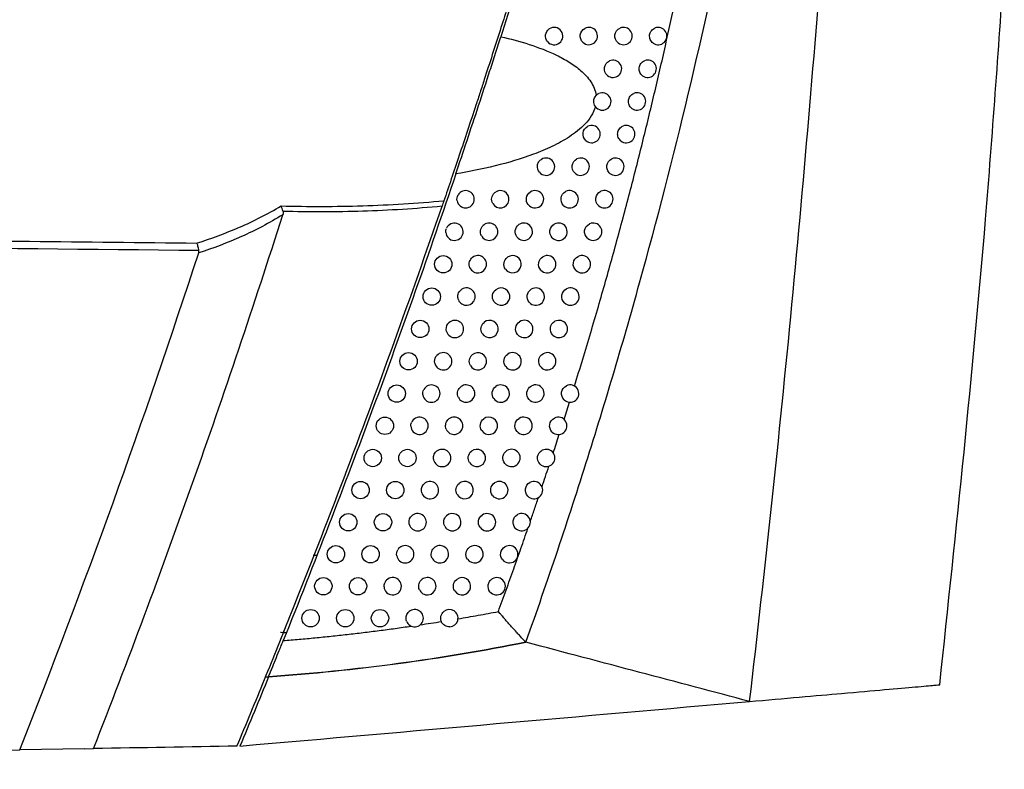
# Model space of a CAD drawing. Header units: millimetres. Extents: x 15440 to 16422, y 10215 to 11289.
# Tile 3 of 143: x 15790 to 15847, y 10621 to 10664. Entities that reach past the tile are written whole.
import ezdxf

# ---------------------------------------------------------------- set-up
doc = ezdxf.new("R2010")
doc.units = ezdxf.units.MM

msp = doc.modelspace()

# ---------------------------------------------------------------- linework, layer by layer
at = {"color": 7, "linetype": 'Continuous', "lineweight": 25}
for p, q in [((15821.785, 10641.38), (15822.097, 10642.368)), ((15807.516, 10633.529), (15807.313, 10633.529)), ((15805.586, 10629.09), (15805.77, 10629.086)), ((15804.736, 10626.518), (15804.566, 10626.514)), ((15726.33, 10621.204), (15790.393, 10622.323)), ((15794.133, 10622.388), (15790.393, 10622.323)), ((15794.133, 10622.388), (15794.652, 10622.397))]:
    msp.add_line(p, q, dxfattribs=at)
at = {"color": 7, "linetype": 'Continuous', "lineweight": 25, "flags": 128}
for points in [[(15805.442, 10629.114), (15805.472, 10629.105), (15805.586, 10629.09)], [(15805.614, 10629.189), (15805.587, 10629.093), (15805.586, 10629.09), (15805.586, 10629.09), (15805.586, 10629.09)]]:
    msp.add_lwpolyline(points, dxfattribs=at)
at = {"color": 7, "linetype": 'Continuous', "lineweight": 25}
for centre in [(15814.816, 10650.325), (15814.157, 10648.456), (15813.492, 10646.59), (15812.819, 10644.727), (15812.138, 10642.866), (15811.451, 10641.008), (15810.756, 10639.152), (15812.756, 10639.152), (15810.053, 10637.3), (15812.053, 10637.3), (15809.344, 10635.45), (15811.344, 10635.45), (15808.627, 10633.603), (15810.627, 10633.603), (15807.903, 10631.759), (15809.903, 10631.759), (15807.171, 10629.917), (15809.171, 10629.917), (15811.171, 10629.917)]:
    msp.add_circle(centre, 0.5, dxfattribs=at)
for centre, start, end in [((15821.215, 10663.478), 218.9627, 123.9753), ((15823.215, 10663.478), 225.9273, 117.7392), ((15825.215, 10663.478), 231.0127, 113.5081), ((15827.215, 10663.478), 234.9854, 110.4751), ((15824.609, 10661.591), 229.8829, 114.2942), ((15826.609, 10661.591), 234.0041, 111.0947), ((15823.995, 10659.707), 228.713, 115.1244), ((15825.995, 10659.707), 232.9926, 111.7472), ((15823.374, 10657.826), 227.5, 116.0019), ((15825.374, 10657.826), 231.9494, 112.4347), ((15820.746, 10655.947), 220.1242, 122.2962), ((15822.746, 10655.947), 226.2408, 116.9302), ((15824.746, 10655.947), 230.8726, 113.1591), ((15816.11, 10654.071), 190.6732, 150.6593), ((15818.11, 10654.071), 209.001, 132.5804), ((15820.11, 10654.071), 218.4942, 123.6299), ((15822.11, 10654.071), 224.9319, 117.913), ((15824.11, 10654.071), 229.7602, 113.9229), ((15815.466, 10652.197), 184.2729, 156.8843), ((15817.466, 10652.197), 206.5362, 134.8007), ((15819.466, 10652.197), 216.7768, 125.0582), ((15821.466, 10652.197), 223.5693, 118.9548), ((15823.466, 10652.197), 228.6098, 114.7286), ((15816.816, 10650.325), 203.8348, 137.2681), ((15818.816, 10650.325), 214.9609, 126.5923), ((15820.816, 10650.325), 222.1482, 120.0606), ((15822.816, 10650.325), 227.419, 115.579), ((15816.157, 10648.456), 200.8324, 140.0476), ((15818.157, 10648.456), 213.0334, 128.246), ((15820.157, 10648.456), 220.6633, 121.2361), ((15822.157, 10648.456), 226.1848, 116.4772), ((15815.492, 10646.59), 197.4281, 143.2409), ((15817.492, 10646.59), 210.9775, 130.0365), ((15819.492, 10646.59), 219.1083, 122.488), ((15821.492, 10646.59), 224.9041, 117.4269), ((15814.819, 10644.727), 193.4445, 147.026), ((15816.819, 10644.727), 208.7719, 131.9858), ((15818.819, 10644.727), 217.4758, 123.8242), ((15820.819, 10644.727), 223.5732, 118.4319), ((15814.138, 10642.866), 188.5086, 151.777), ((15816.138, 10642.866), 206.3882, 134.1226), ((15818.138, 10642.866), 215.7569, 125.2538), ((15820.138, 10642.866), 222.1878, 119.4969), ((15822.138, 10642.866), 227.0563, 115.4206), ((15813.451, 10641.008), 181.4478, 158.6673), ((15815.451, 10641.008), 203.7877, 136.4863), ((15817.451, 10641.008), 213.9409, 126.7882), ((15819.451, 10641.008), 220.7433, 120.6269), ((15821.451, 10641.008), 225.8344, 116.3025), ((15814.756, 10639.152), 200.9149, 139.1331), ((15816.756, 10639.152), 212.0144, 128.4409), ((15818.756, 10639.152), 219.2339, 121.8279), ((15820.756, 10639.152), 224.568, 117.2339), ((15814.053, 10637.3), 197.6845, 142.1491), ((15816.053, 10637.3), 209.9611, 130.2291), ((15818.053, 10637.3), 217.6532, 123.1069), ((15820.053, 10637.3), 223.2538, 118.2185), ((15813.344, 10635.45), 193.9526, 145.6794), ((15815.344, 10635.45), 207.7598, 132.1752), ((15817.344, 10635.45), 215.9938, 124.4726), ((15819.344, 10635.45), 221.8881, 119.2614), ((15812.627, 10633.603), 189.4361, 150.0082), ((15814.627, 10633.603), 205.382, 134.3085), ((15816.627, 10633.603), 214.2461, 125.9353), ((15818.627, 10633.603), 220.4664, 120.3674), ((15811.903, 10631.759), 183.3844, 155.8868), ((15813.903, 10631.759), 202.7884, 136.6684), ((15815.903, 10631.759), 212.3984, 127.5067), ((15817.903, 10631.759), 218.9832, 121.5424), ((15813.171, 10629.917), 199.9228, 139.3121), ((15815.171, 10629.917), 273.8492, 129.2017)]:
    msp.add_arc(centre, 0.5, start, end, dxfattribs=at)
for points in [[(15821.154, 10673.217), (15820.183, 10669.948), (15819.18, 10666.689), (15818.143, 10663.441)], [(15823.634, 10660.052), (15823.677, 10660.098), (15823.727, 10660.134), (15823.783, 10660.16)], [(15823.665, 10659.332), (15823.637, 10659.356), (15823.613, 10659.384), (15823.591, 10659.414)], [(15815.618, 10653.978), (15815.597, 10654.093), (15815.616, 10654.213), (15815.674, 10654.316)], [(15805.579, 10653.371), (15805.548, 10653.487), (15805.509, 10653.599), (15805.47, 10653.687)], [(15814.856, 10653.984), (15814.824, 10653.891), (15814.786, 10653.78), (15814.748, 10653.667)], [(15805.579, 10653.371), (15805.595, 10653.307), (15805.585, 10653.242), (15805.566, 10653.18)], [(15814.968, 10652.159), (15814.962, 10652.239), (15814.975, 10652.319), (15815.006, 10652.393)], [(15800.729, 10651.11), (15775.929, 10651.36), (15751.129, 10651.621), (15726.33, 10651.897)], [(15790.393, 10622.323), (15794.126, 10631.765), (15797.568, 10641.323), (15800.715, 10650.977)], [(15800.715, 10650.977), (15800.729, 10651.02), (15800.735, 10651.065), (15800.729, 10651.11)], [(15815.015, 10646.441), (15814.967, 10646.592), (15814.996, 10646.762), (15815.091, 10646.89)], [(15814.332, 10644.611), (15814.301, 10644.743), (15814.325, 10644.885), (15814.399, 10644.999)], [(15813.644, 10642.792), (15813.628, 10642.899), (15813.647, 10643.007), (15813.698, 10643.102)], [(15812.951, 10640.995), (15812.949, 10641.062), (15812.961, 10641.127), (15812.985, 10641.19)], [(15813.577, 10637.148), (15813.528, 10637.303), (15813.559, 10637.478), (15813.659, 10637.607)], [(15812.859, 10635.329), (15812.824, 10635.467), (15812.851, 10635.615), (15812.931, 10635.732)], [(15812.134, 10633.521), (15812.115, 10633.635), (15812.136, 10633.752), (15812.194, 10633.853)], [(15811.403, 10631.729), (15811.399, 10631.81), (15811.413, 10631.889), (15811.446, 10631.963)], [(15804.746, 10626.541), (15804.201, 10625.206), (15803.651, 10623.874), (15803.094, 10622.544)], [(15803.094, 10622.544), (15813.006, 10623.411), (15822.812, 10624.269), (15832.485, 10625.116)], [(15802.924, 10622.541), (15800.171, 10622.493), (15797.413, 10622.445), (15794.652, 10622.397)]]:
    msp.add_open_spline(points, degree=3, dxfattribs=at)
for points, knots in [([(15819.585, 10628.53), (15820.839, 10632.054), (15822.029, 10635.603), (15824.278, 10642.738), (15825.337, 10646.326), (15827.324, 10653.541), (15828.251, 10657.169), (15829.973, 10664.452), (15830.768, 10668.11), (15831.495, 10671.784)], [0, 0, 0, 0, 0.25, 0.25, 0.5, 0.5, 0.75, 0.75, 1, 1, 1, 1]), ([(15832.485, 10625.116), (15833.383, 10632.736), (15834.197, 10640.365), (15835.658, 10655.637), (15836.304, 10663.28), (15836.872, 10670.928)], [0, 0, 0, 0, 0.5, 0.5, 1, 1, 1, 1]), ([(15843.451, 10626.078), (15844.401, 10635.022), (15845.865, 10648.799), (15846.834, 10662.618), (15847.175, 10667.466)], [0, 0, 0, 0, 0.649207, 1, 1, 1, 1]), ([(15818.503, 10665.085), (15818.373, 10664.674), (15818.236, 10664.244), (15817.951, 10663.348), (15817.801, 10662.879), (15817.497, 10661.933), (15817.341, 10661.453), (15817.104, 10660.724), (15817.025, 10660.48), (15816.864, 10659.987), (15816.782, 10659.739), (15816.378, 10658.509), (15816.058, 10657.545), (15815.427, 10655.662), (15815.131, 10654.788), (15814.856, 10653.984)], [0, 0, 0, 0, 0.125, 0.125, 0.25, 0.25, 0.375, 0.375, 0.4375, 0.4375, 0.5, 0.5, 0.75, 0.75, 1, 1, 1, 1]), ([(15822.388, 10643.299), (15822.548, 10643.819), (15822.864, 10644.846), (15823.322, 10646.373), (15823.761, 10647.869), (15824.18, 10649.332), (15824.727, 10651.281), (15825.384, 10653.705), (15826.131, 10656.6), (15826.826, 10659.433), (15827.475, 10662.205), (15827.877, 10664.036), (15828.076, 10664.94)], [0, 0, 0, 0, 0.072852, 0.144088, 0.213714, 0.281736, 0.348157, 0.484913, 0.618448, 0.74879, 0.875966, 1, 1, 1, 1]), ([(15820.827, 10663.163), (15820.739, 10663.271), (15820.701, 10663.415), (15820.742, 10663.688), (15820.821, 10663.815), (15820.936, 10663.892)], [0, 0, 0, 0, 0.5, 0.5, 1, 1, 1, 1]), ([(15822.868, 10663.118), (15822.754, 10663.228), (15822.699, 10663.392), (15822.744, 10663.704), (15822.843, 10663.847), (15822.983, 10663.92)], [0, 0, 0, 0, 0.5, 0.5, 1, 1, 1, 1]), ([(15824.901, 10663.089), (15824.768, 10663.196), (15824.699, 10663.374), (15824.745, 10663.715), (15824.859, 10663.868), (15825.016, 10663.936)], [0, 0, 0, 0, 0.5, 0.5, 1, 1, 1, 1]), ([(15826.928, 10663.068), (15826.855, 10663.12), (15826.796, 10663.192), (15826.725, 10663.356), (15826.711, 10663.45), (15826.734, 10663.63), (15826.77, 10663.717), (15826.881, 10663.859), (15826.956, 10663.914), (15827.04, 10663.946)], [0, 0, 0, 0, 0.25, 0.25, 0.5, 0.5, 0.75, 0.75, 1, 1, 1, 1]), ([(15815.546, 10655.534), (15815.755, 10656.153), (15815.97, 10656.792), (15816.408, 10658.109), (15816.635, 10658.793), (15817.079, 10660.146), (15817.298, 10660.819), (15817.623, 10661.823), (15817.731, 10662.157), (15817.941, 10662.809), (15818.043, 10663.128), (15818.143, 10663.441)], [0, 0, 0, 0, 0.25, 0.25, 0.5, 0.5, 0.75, 0.75, 0.875, 0.875, 1, 1, 1, 1]), ([(15818.143, 10663.441), (15818.692, 10663.315), (15819.238, 10663.17), (15820.312, 10662.823), (15820.838, 10662.622), (15821.599, 10662.254), (15821.847, 10662.12), (15822.32, 10661.824), (15822.546, 10661.662), (15822.968, 10661.294), (15823.167, 10661.083), (15823.402, 10660.726), (15823.471, 10660.598), (15823.577, 10660.332), (15823.615, 10660.195), (15823.634, 10660.052)], [0, 0, 0, 0, 0.25, 0.25, 0.5, 0.5, 0.625, 0.625, 0.75, 0.75, 0.875, 0.875, 0.9375, 0.9375, 1, 1, 1, 1]), ([(15824.287, 10661.209), (15824.158, 10661.317), (15824.092, 10661.491), (15824.139, 10661.828), (15824.25, 10661.978), (15824.403, 10662.047)], [0, 0, 0, 0, 0.5, 0.5, 1, 1, 1, 1]), ([(15826.315, 10661.187), (15826.243, 10661.239), (15826.187, 10661.311), (15826.117, 10661.474), (15826.105, 10661.567), (15826.128, 10661.745), (15826.163, 10661.83), (15826.273, 10661.971), (15826.346, 10662.026), (15826.429, 10662.058)], [0, 0, 0, 0, 0.25, 0.25, 0.5, 0.5, 0.75, 0.75, 1, 1, 1, 1]), ([(15823.591, 10659.414), (15823.522, 10659.509), (15823.489, 10659.625), (15823.505, 10659.857), (15823.553, 10659.968), (15823.634, 10660.052)], [0, 0, 0, 0, 0.5, 0.5, 1, 1, 1, 1]), ([(15825.694, 10659.308), (15825.624, 10659.361), (15825.569, 10659.433), (15825.503, 10659.594), (15825.491, 10659.686), (15825.514, 10659.861), (15825.549, 10659.945), (15825.657, 10660.084), (15825.729, 10660.139), (15825.81, 10660.172)], [0, 0, 0, 0, 0.25, 0.25, 0.5, 0.5, 0.75, 0.75, 1, 1, 1, 1]), ([(15823.591, 10659.414), (15823.488, 10659.031), (15823.261, 10658.697), (15822.731, 10658.13), (15822.419, 10657.887), (15821.774, 10657.464), (15821.437, 10657.28), (15820.743, 10656.949), (15820.387, 10656.8), (15819.299, 10656.395), (15818.56, 10656.179), (15817.065, 10655.812), (15816.309, 10655.661), (15815.546, 10655.534)], [0, 0, 0, 0, 0.125, 0.125, 0.25, 0.25, 0.375, 0.375, 0.5, 0.5, 0.75, 0.75, 1, 1, 1, 1]), ([(15823.036, 10657.457), (15822.917, 10657.567), (15822.858, 10657.736), (15822.904, 10658.059), (15823.009, 10658.204), (15823.155, 10658.275)], [0, 0, 0, 0, 0.5, 0.5, 1, 1, 1, 1]), ([(15825.066, 10657.432), (15824.998, 10657.486), (15824.945, 10657.557), (15824.881, 10657.717), (15824.869, 10657.807), (15824.893, 10657.98), (15824.928, 10658.063), (15825.033, 10658.2), (15825.103, 10658.255), (15825.183, 10658.288)], [0, 0, 0, 0, 0.25, 0.25, 0.5, 0.5, 0.75, 0.75, 1, 1, 1, 1]), ([(15820.363, 10655.625), (15820.271, 10655.734), (15820.231, 10655.883), (15820.263, 10656.094), (15820.289, 10656.162), (15820.367, 10656.281), (15820.418, 10656.331), (15820.479, 10656.37)], [0, 0, 0, 0, 0.5, 0.5, 0.75, 0.75, 1, 1, 1, 1]), ([(15822.4, 10655.586), (15822.285, 10655.696), (15822.229, 10655.862), (15822.276, 10656.177), (15822.377, 10656.321), (15822.519, 10656.393)], [0, 0, 0, 0, 0.5, 0.5, 1, 1, 1, 1]), ([(15824.43, 10655.559), (15824.364, 10655.613), (15824.313, 10655.684), (15824.251, 10655.843), (15824.241, 10655.931), (15824.277, 10656.187), (15824.392, 10656.339), (15824.549, 10656.407)], [0, 0, 0, 0, 0.25, 0.25, 0.5, 0.5, 1, 1, 1, 1]), ([(15815.546, 10655.534), (15814.019, 10651.01), (15812.425, 10646.504), (15809.104, 10637.528), (15807.379, 10633.062), (15805.59, 10628.622)], [0, 0, 0, 0, 0.5, 0.5, 1, 1, 1, 1]), ([(15817.672, 10653.828), (15817.618, 10653.926), (15817.598, 10654.04), (15817.634, 10654.261), (15817.689, 10654.363), (15817.771, 10654.439)], [0, 0, 0, 0, 0.5, 0.5, 1, 1, 1, 1]), ([(15819.718, 10653.759), (15819.632, 10653.868), (15819.595, 10654.012), (15819.638, 10654.284), (15819.717, 10654.41), (15819.833, 10654.487)], [0, 0, 0, 0, 0.5, 0.5, 1, 1, 1, 1]), ([(15821.756, 10653.717), (15821.646, 10653.828), (15821.593, 10653.99), (15821.639, 10654.299), (15821.738, 10654.439), (15821.876, 10654.512)], [0, 0, 0, 0, 0.5, 0.5, 1, 1, 1, 1]), ([(15823.787, 10653.689), (15823.658, 10653.798), (15823.592, 10653.973), (15823.641, 10654.31), (15823.753, 10654.459), (15823.907, 10654.528)], [0, 0, 0, 0, 0.5, 0.5, 1, 1, 1, 1]), ([(15800.598, 10651.544), (15801.432, 10651.801), (15802.259, 10652.103), (15803.888, 10652.812), (15804.69, 10653.217), (15805.47, 10653.687)], [0, 0, 0, 0, 0.5, 0.5, 1, 1, 1, 1]), ([(15802.924, 10622.541), (15803.192, 10623.182), (15803.458, 10623.822), (15803.989, 10625.105), (15804.253, 10625.747), (15805.04, 10627.674), (15805.56, 10628.961), (15807.103, 10632.827), (15808.11, 10635.413), (15811.066, 10643.195), (15812.95, 10648.415), (15814.748, 10653.667)], [0, 0, 0, 0, 0.0625, 0.0625, 0.125, 0.125, 0.25, 0.25, 0.5, 0.5, 1, 1, 1, 1]), ([(15805.47, 10653.687), (15807.038, 10653.645), (15808.606, 10653.648), (15811.739, 10653.744), (15813.3, 10653.836), (15814.856, 10653.984)], [0, 0, 0, 0, 0.5, 0.5, 1, 1, 1, 1]), ([(15814.748, 10653.667), (15813.228, 10653.52), (15811.703, 10653.428), (15808.642, 10653.332), (15807.111, 10653.329), (15805.579, 10653.371)], [0, 0, 0, 0, 0.5, 0.5, 1, 1, 1, 1]), ([(15794.652, 10622.397), (15795.644, 10624.932), (15796.617, 10627.475), (15798.52, 10632.576), (15799.45, 10635.134), (15802.179, 10642.831), (15803.915, 10647.992), (15805.566, 10653.18)], [0, 0, 0, 0, 0.25, 0.25, 0.5, 0.5, 1, 1, 1, 1]), ([(15805.566, 10653.18), (15804.79, 10652.699), (15803.992, 10652.282), (15802.369, 10651.552), (15801.545, 10651.241), (15800.715, 10650.977)], [0, 0, 0, 0, 0.5, 0.5, 1, 1, 1, 1]), ([(15726.33, 10652.35), (15733.524, 10652.268), (15740.719, 10652.187), (15747.913, 10652.108), (15753.056, 10652.051), (15758.199, 10651.994), (15763.343, 10651.939), (15769.34, 10651.874), (15775.337, 10651.809), (15781.334, 10651.746), (15787.755, 10651.678), (15794.176, 10651.611), (15800.598, 10651.544)], [0.00049138, 0.00049138, 0.00049138, 0.00049138, 0.02207927, 0.02207927, 0.02207927, 0.0375117, 0.0375117, 0.0375117, 0.05550666, 0.05550666, 0.05550666, 0.07477436, 0.07477436, 0.07477436, 0.07477436]), ([(15817.019, 10651.973), (15816.972, 10652.067), (15816.956, 10652.174), (15816.99, 10652.381), (15817.039, 10652.477), (15817.114, 10652.551)], [0, 0, 0, 0, 0.5, 0.5, 1, 1, 1, 1]), ([(15819.066, 10651.897), (15818.986, 10652.005), (15818.952, 10652.144), (15818.994, 10652.407), (15819.069, 10652.529), (15819.179, 10652.606)], [0, 0, 0, 0, 0.5, 0.5, 1, 1, 1, 1]), ([(15821.104, 10651.852), (15820.999, 10651.963), (15820.95, 10652.122), (15820.996, 10652.422), (15821.091, 10652.56), (15821.224, 10652.634)], [0, 0, 0, 0, 0.5, 0.5, 1, 1, 1, 1]), ([(15823.136, 10651.822), (15823.011, 10651.931), (15822.949, 10652.103), (15822.997, 10652.434), (15823.107, 10652.581), (15823.257, 10652.651)], [0, 0, 0, 0, 0.5, 0.5, 1, 1, 1, 1]), ([(15800.729, 10651.11), (15800.716, 10651.2), (15800.697, 10651.287), (15800.652, 10651.438), (15800.625, 10651.501), (15800.598, 10651.544)], [0, 0, 0, 0, 0.5, 0.5, 1, 1, 1, 1]), ([(15816.358, 10650.123), (15816.319, 10650.212), (15816.307, 10650.312), (15816.338, 10650.502), (15816.382, 10650.593), (15816.448, 10650.665)], [0, 0, 0, 0, 0.5, 0.5, 1, 1, 1, 1]), ([(15818.406, 10650.039), (15818.332, 10650.145), (15818.302, 10650.279), (15818.343, 10650.532), (15818.414, 10650.65), (15818.517, 10650.727)], [0, 0, 0, 0, 0.5, 0.5, 1, 1, 1, 1]), ([(15820.445, 10649.99), (15820.345, 10650.1), (15820.299, 10650.256), (15820.345, 10650.549), (15820.436, 10650.683), (15820.565, 10650.758)], [0, 0, 0, 0, 0.5, 0.5, 1, 1, 1, 1]), ([(15822.477, 10649.957), (15822.357, 10650.067), (15822.298, 10650.237), (15822.347, 10650.561), (15822.453, 10650.706), (15822.6, 10650.776)], [0, 0, 0, 0, 0.5, 0.5, 1, 1, 1, 1]), ([(15815.69, 10648.279), (15815.658, 10648.362), (15815.65, 10648.452), (15815.679, 10648.626), (15815.717, 10648.709), (15815.774, 10648.778)], [0, 0, 0, 0, 0.5, 0.5, 1, 1, 1, 1]), ([(15817.738, 10648.184), (15817.671, 10648.288), (15817.644, 10648.416), (15817.684, 10648.659), (15817.75, 10648.772), (15817.848, 10648.849)], [0, 0, 0, 0, 0.5, 0.5, 1, 1, 1, 1]), ([(15819.778, 10648.131), (15819.683, 10648.241), (15819.642, 10648.392), (15819.687, 10648.677), (15819.774, 10648.809), (15819.898, 10648.884)], [0, 0, 0, 0, 0.5, 0.5, 1, 1, 1, 1]), ([(15821.811, 10648.096), (15821.696, 10648.206), (15821.64, 10648.373), (15821.688, 10648.69), (15821.791, 10648.833), (15821.934, 10648.904)], [0, 0, 0, 0, 0.5, 0.5, 1, 1, 1, 1]), ([(15817.063, 10646.333), (15817.002, 10646.435), (15816.979, 10646.556), (15817.018, 10646.789), (15817.079, 10646.897), (15817.17, 10646.973)], [0, 0, 0, 0, 0.5, 0.5, 1, 1, 1, 1]), ([(15819.104, 10646.275), (15819.015, 10646.384), (15818.976, 10646.532), (15819.021, 10646.808), (15819.104, 10646.936), (15819.223, 10647.012)], [0, 0, 0, 0, 0.5, 0.5, 1, 1, 1, 1]), ([(15821.138, 10646.237), (15821.027, 10646.348), (15820.975, 10646.512), (15821.023, 10646.821), (15821.122, 10646.962), (15821.261, 10647.034)], [0, 0, 0, 0, 0.5, 0.5, 1, 1, 1, 1]), ([(15816.381, 10644.486), (15816.326, 10644.585), (15816.307, 10644.699), (15816.345, 10644.922), (15816.401, 10645.023), (15816.484, 10645.098)], [0, 0, 0, 0, 0.5, 0.5, 1, 1, 1, 1]), ([(15818.422, 10644.423), (15818.339, 10644.531), (15818.304, 10644.674), (15818.348, 10644.942), (15818.427, 10645.066), (15818.54, 10645.142)], [0, 0, 0, 0, 0.5, 0.5, 1, 1, 1, 1]), ([(15820.457, 10644.382), (15820.351, 10644.493), (15820.302, 10644.653), (15820.35, 10644.955), (15820.446, 10645.093), (15820.581, 10645.166)], [0, 0, 0, 0, 0.5, 0.5, 1, 1, 1, 1]), ([(15817.733, 10642.574), (15817.655, 10642.681), (15817.624, 10642.819), (15817.667, 10643.078), (15817.742, 10643.198), (15817.85, 10643.274)], [0, 0, 0, 0, 0.5, 0.5, 1, 1, 1, 1]), ([(15819.768, 10642.53), (15819.667, 10642.641), (15819.622, 10642.798), (15819.669, 10643.092), (15819.762, 10643.227), (15819.892, 10643.301)], [0, 0, 0, 0, 0.5, 0.5, 1, 1, 1, 1]), ([(15821.798, 10642.5), (15821.679, 10642.611), (15821.621, 10642.78), (15821.671, 10643.103), (15821.777, 10643.248), (15821.924, 10643.318)], [0, 0, 0, 0, 0.5, 0.5, 1, 1, 1, 1]), ([(15815.691, 10642.644), (15815.644, 10642.739), (15815.628, 10642.846), (15815.664, 10643.054), (15815.714, 10643.151), (15815.79, 10643.225)], [0, 0, 0, 0, 0.5, 0.5, 1, 1, 1, 1]), ([(15814.993, 10640.806), (15814.954, 10640.896), (15814.942, 10640.997), (15814.975, 10641.189), (15815.02, 10641.281), (15815.088, 10641.352)], [0, 0, 0, 0, 0.5, 0.5, 1, 1, 1, 1]), ([(15817.036, 10640.729), (15816.965, 10640.834), (15816.937, 10640.966), (15816.979, 10641.216), (15817.049, 10641.332), (15817.151, 10641.408)], [0, 0, 0, 0, 0.5, 0.5, 1, 1, 1, 1]), ([(15819.072, 10640.681), (15818.977, 10640.792), (15818.935, 10640.945), (15818.982, 10641.232), (15819.07, 10641.364), (15819.196, 10641.438)], [0, 0, 0, 0, 0.5, 0.5, 1, 1, 1, 1]), ([(15821.102, 10640.649), (15820.988, 10640.76), (15820.933, 10640.927), (15820.983, 10641.243), (15821.086, 10641.385), (15821.229, 10641.456)], [0, 0, 0, 0, 0.5, 0.5, 1, 1, 1, 1]), ([(15821.161, 10639.445), (15821.272, 10639.786), (15821.388, 10640.141), (15821.502, 10640.497), (15821.507, 10640.511)], [0, 0, 0, 0, 0.960144, 1, 1, 1, 1]), ([(15814.289, 10638.974), (15814.256, 10639.058), (15814.248, 10639.151), (15814.279, 10639.327), (15814.318, 10639.411), (15814.378, 10639.48)], [0, 0, 0, 0, 0.5, 0.5, 1, 1, 1, 1]), ([(15816.332, 10638.887), (15816.267, 10638.991), (15816.243, 10639.117), (15816.284, 10639.357), (15816.349, 10639.468), (15816.445, 10639.544)], [0, 0, 0, 0, 0.5, 0.5, 1, 1, 1, 1]), ([(15818.369, 10638.836), (15818.278, 10638.946), (15818.24, 10639.095), (15818.275, 10639.304), (15818.302, 10639.372), (15818.38, 10639.49), (15818.432, 10639.54), (15818.492, 10639.577)], [0, 0, 0, 0, 0.5, 0.5, 0.75, 0.75, 1, 1, 1, 1]), ([(15820.4, 10638.801), (15820.29, 10638.913), (15820.239, 10639.076), (15820.288, 10639.385), (15820.388, 10639.525), (15820.527, 10639.597)], [0, 0, 0, 0, 0.5, 0.5, 1, 1, 1, 1]), ([(15820.515, 10637.492), (15820.581, 10637.691), (15820.713, 10638.085), (15820.844, 10638.48), (15820.909, 10638.676)], [0, 0, 0, 0, 0.503544, 1, 1, 1, 1]), ([(15815.62, 10637.05), (15815.562, 10637.151), (15815.541, 10637.271), (15815.581, 10637.501), (15815.641, 10637.606), (15815.731, 10637.681)], [0, 0, 0, 0, 0.5, 0.5, 1, 1, 1, 1]), ([(15817.658, 10636.994), (15817.573, 10637.104), (15817.538, 10637.248), (15817.584, 10637.518), (15817.665, 10637.643), (15817.78, 10637.719)], [0, 0, 0, 0, 0.5, 0.5, 1, 1, 1, 1]), ([(15819.689, 10636.957), (15819.584, 10637.069), (15819.536, 10637.229), (15819.585, 10637.53), (15819.682, 10637.668), (15819.817, 10637.74)], [0, 0, 0, 0, 0.5, 0.5, 1, 1, 1, 1]), ([(15819.841, 10635.504), (15819.919, 10635.733), (15820.075, 10636.187), (15820.229, 10636.642), (15820.305, 10636.868)], [0, 0, 0, 0, 0.5037622, 1, 1, 1, 1]), ([(15818.972, 10635.116), (15818.872, 10635.227), (15818.827, 10635.384), (15818.876, 10635.678), (15818.969, 10635.813), (15819.099, 10635.886)], [0, 0, 0, 0, 0.5, 0.5, 1, 1, 1, 1]), ([(15814.901, 10635.217), (15814.85, 10635.315), (15814.832, 10635.428), (15814.871, 10635.646), (15814.926, 10635.746), (15815.008, 10635.82)], [0, 0, 0, 0, 0.5, 0.5, 1, 1, 1, 1]), ([(15816.939, 10635.156), (15816.861, 10635.264), (15816.829, 10635.404), (15816.874, 10635.665), (15816.951, 10635.786), (15817.061, 10635.862)], [0, 0, 0, 0, 0.5, 0.5, 1, 1, 1, 1]), ([(15817.996, 10630.3), (15818.146, 10630.713), (15818.444, 10631.53), (15818.877, 10632.743), (15819.296, 10633.93), (15819.568, 10634.714), (15819.702, 10635.101)], [0, 0, 0, 0, 0.2587303, 0.51163, 0.7587149, 1, 1, 1, 1]), ([(15814.175, 10633.388), (15814.13, 10633.483), (15814.117, 10633.589), (15814.153, 10633.792), (15814.203, 10633.888), (15814.278, 10633.961)], [0, 0, 0, 0, 0.5, 0.5, 1, 1, 1, 1]), ([(15816.214, 10633.321), (15816.141, 10633.428), (15816.113, 10633.562), (15816.157, 10633.815), (15816.229, 10633.932), (15816.333, 10634.008)], [0, 0, 0, 0, 0.5, 0.5, 1, 1, 1, 1]), ([(15818.246, 10633.278), (15818.152, 10633.39), (15818.11, 10633.543), (15818.159, 10633.829), (15818.248, 10633.96), (15818.374, 10634.034)], [0, 0, 0, 0, 0.5, 0.5, 1, 1, 1, 1]), ([(15813.442, 10631.565), (15813.404, 10631.654), (15813.394, 10631.753), (15813.428, 10631.942), (15813.472, 10632.031), (15813.539, 10632.102)], [0, 0, 0, 0, 0.5, 0.5, 1, 1, 1, 1]), ([(15815.48, 10631.491), (15815.414, 10631.596), (15815.389, 10631.724), (15815.432, 10631.967), (15815.5, 10632.08), (15815.598, 10632.155)], [0, 0, 0, 0, 0.5, 0.5, 1, 1, 1, 1]), ([(15817.514, 10631.444), (15817.424, 10631.555), (15817.387, 10631.704), (15817.422, 10631.913), (15817.449, 10631.98), (15817.529, 10632.098), (15817.58, 10632.148), (15817.641, 10632.185)], [0, 0, 0, 0, 0.5, 0.5, 0.75, 0.75, 1, 1, 1, 1]), ([(15812.701, 10629.747), (15812.671, 10629.83), (15812.663, 10629.921), (15812.695, 10630.094), (15812.734, 10630.176), (15812.792, 10630.243)], [0, 0, 0, 0, 0.5, 0.5, 1, 1, 1, 1]), ([(15814.709, 10629.725), (15814.668, 10629.825), (15814.66, 10629.935), (15814.712, 10630.143), (15814.772, 10630.237), (15814.855, 10630.305)], [0, 0, 0, 0, 0.5, 0.5, 1, 1, 1, 1]), ([(15815.67, 10629.883), (15816.058, 10629.95), (15816.835, 10630.083), (15817.609, 10630.228), (15817.996, 10630.3)], [0, 0, 0, 0, 0.4993483, 1, 1, 1, 1]), ([(15819.585, 10628.53), (15819.572, 10628.542), (15819.544, 10628.57), (15819.496, 10628.619), (15819.438, 10628.68), (15819.37, 10628.753), (15819.293, 10628.836), (15819.183, 10628.958), (15819.021, 10629.135), (15818.821, 10629.358), (15818.609, 10629.596), (15818.436, 10629.791), (15818.3, 10629.946), (15818.194, 10630.068), (15818.095, 10630.184), (15818.027, 10630.265), (15817.996, 10630.3)], [0, 0, 0, 0, 0.027516, 0.060632, 0.099576, 0.144373, 0.194818, 0.250464, 0.357834, 0.500554, 0.625609, 0.750084, 0.817787, 0.874393, 0.943965, 1, 1, 1, 1]), ([(15813.495, 10629.537), (15813.698, 10629.568), (15814.103, 10629.629), (15814.507, 10629.693), (15814.709, 10629.725)], [0, 0, 0, 0, 0.499622, 1, 1, 1, 1]), ([(15815.205, 10629.418), (15815.101, 10629.411), (15814.997, 10629.437), (15814.82, 10629.547), (15814.75, 10629.629), (15814.709, 10629.725)], [0, 0, 0, 0, 0.5, 0.5, 1, 1, 1, 1]), ([(15805.59, 10628.622), (15805.896, 10628.648), (15806.509, 10628.699), (15807.428, 10628.786), (15808.349, 10628.879), (15809.271, 10628.98), (15810.195, 10629.088), (15811.12, 10629.204), (15812.045, 10629.327), (15812.662, 10629.415), (15812.97, 10629.459)], [0, 0, 0, 0, 0.123767, 0.247906, 0.372407, 0.49726, 0.622455, 0.747983, 0.873835, 1, 1, 1, 1]), ([(15804.746, 10626.541), (15804.772, 10626.605), (15804.803, 10626.68), (15804.866, 10626.835), (15804.899, 10626.916), (15805, 10627.165), (15805.07, 10627.337), (15805.213, 10627.69), (15805.286, 10627.871), (15805.398, 10628.147), (15805.435, 10628.239), (15805.511, 10628.427), (15805.55, 10628.522), (15805.59, 10628.622)], [0, 0, 0, 0, 0.125, 0.125, 0.25, 0.25, 0.5, 0.5, 0.75, 0.75, 0.875, 0.875, 1, 1, 1, 1]), ([(15819.585, 10628.53), (15817.151, 10628.047), (15814.695, 10627.631), (15809.743, 10626.965), (15807.249, 10626.712), (15804.746, 10626.541)], [0, 0, 0, 0, 0.5, 0.5, 1, 1, 1, 1]), ([(15804.746, 10626.541), (15807.249, 10626.719), (15809.742, 10626.975), (15814.695, 10627.639), (15817.15, 10628.047), (15819.585, 10628.53)], [0, 0, 0, 0, 0.5, 0.5, 1, 1, 1, 1]), ([(15832.485, 10625.116), (15830.424, 10625.661), (15828.314, 10626.219), (15824, 10627.361), (15821.809, 10627.941), (15819.585, 10628.53)], [0, 0, 0, 0, 0.5, 0.5, 1, 1, 1, 1]), ([(15832.485, 10625.116), (15833.47, 10625.202), (15835.441, 10625.374), (15838.075, 10625.605), (15840.386, 10625.807), (15842.154, 10625.962), (15843.265, 10626.059), (15843.399, 10626.071), (15843.465, 10626.076)], [0, 0, 0, 0, 0.141028, 0.282304, 0.461231, 0.640158, 0.82114, 1, 1, 1, 1])]:
    msp.add_open_spline(points, degree=3, knots=knots, dxfattribs=at)

doc.saveas('drawing.dxf')
